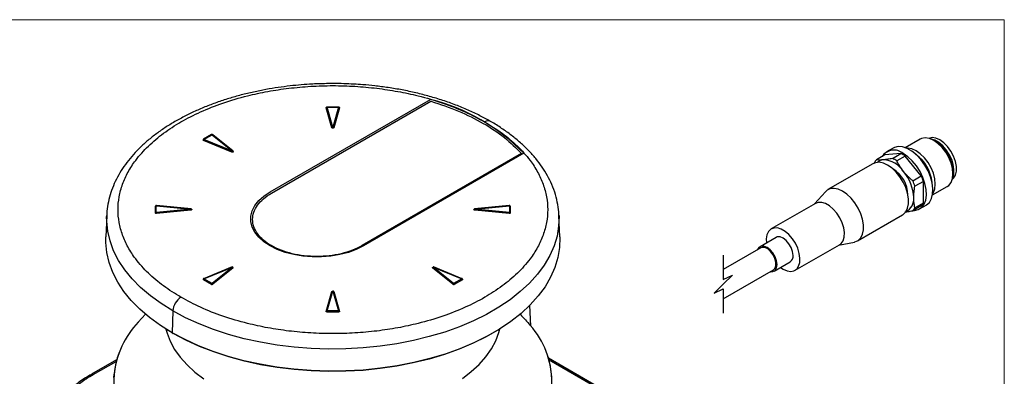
# Model space of a CAD drawing. Header units: millimetres. Extents: x 0 to 864, y 0 to 559.
# Tile 56 of 56: x 647 to 864, y 480 to 559. Entities that reach past the tile are written whole.
import ezdxf

# ---------------------------------------------------------------- set-up
doc = ezdxf.new("R2010")
doc.units = ezdxf.units.MM
doc.layers.add('DIMENSIONS', color=140, linetype='Continuous', lineweight=25)

msp = doc.modelspace()

# ---------------------------------------------------------------- linework, layer by layer
at = {"color": 7, "linetype": 'Continuous', "lineweight": 18}
for p, q in [((0, 558.8), (863.6, 558.8)), ((863.6, 558.8), (863.6, 127))]:
    msp.add_line(p, q, dxfattribs=at)
for p, q in [((702.22, 520.92), (737.48, 541.27)), ((702.5, 520.63), (737.56, 540.87)), ((715.81, 535.04), (714.55, 539.42)), ((717.27, 539.6), (714.74, 539.6)), ((714.74, 539.6), (714.74, 539.56)), ((716.01, 535.18), (714.74, 539.56)), ((714.74, 539.56), (717.27, 539.56)), ((717.28, 539.56), (716.01, 535.18)), ((717.47, 539.42), (716.2, 535.04)), ((717.27, 539.6), (717.27, 539.56)), ((689.36, 533.53), (687.57, 532.5)), ((687.67, 532.49), (689.46, 533.52)), ((693.93, 529.9), (687.67, 532.48)), ((689.47, 533.52), (693.93, 529.9)), ((694.07, 529.89), (689.6, 533.51)), ((845.08, 532.55), (841.81, 530.66)), ((693.82, 529.69), (687.56, 532.27)), ((839.15, 530.57), (837.73, 529.75)), ((848.43, 532.04), (848.08, 532.25)), ((757.5, 529.36), (722.44, 509.12)), ((757.98, 529.43), (722.72, 509.08)), ((837.37, 529.05), (835.5, 527.98)), ((840.89, 529.37), (837.37, 529.05)), ((839.02, 528.29), (840.89, 529.37)), ((841.82, 528.83), (839.96, 527.75)), ((845.35, 524.45), (841.82, 528.83)), ((834.71, 527.14), (824.81, 521.43)), ((843.48, 523.37), (845.35, 524.45)), ((852.32, 524.9), (852.32, 525.31)), ((845.81, 523.25), (843.95, 522.17)), ((845.81, 518.55), (845.81, 523.25)), ((847.81, 520.27), (851.07, 522.15)), ((824.26, 520.97), (821.87, 518.28)), ((677.01, 517.77), (677.02, 517.8)), ((677.01, 516.31), (677.01, 517.77)), ((677.2, 516.43), (677.2, 517.89)), ((677.21, 517.9), (684.79, 517.16)), ((684.9, 517.19), (677.23, 517.93)), ((754.79, 517.93), (747.11, 517.19)), ((747.22, 517.16), (754.81, 517.9)), ((754.81, 517.89), (754.81, 516.43)), ((755.01, 517.77), (755.01, 516.31)), ((822.12, 518.42), (812.36, 512.79)), ((845.35, 517.89), (843.48, 516.81)), ((843.95, 517.47), (845.81, 518.55)), ((844.98, 517.19), (846.4, 518.01)), ((666.3, 515.78), (666.1, 511.06)), ((666.29, 515.38), (666.3, 515.78)), ((684.79, 517.16), (677.21, 516.43)), ((684.82, 516.93), (677.24, 516.2)), ((754.77, 516.2), (747.19, 516.93)), ((754.81, 516.43), (747.22, 517.16)), ((765.91, 511.06), (765.71, 515.78)), ((831.31, 510.17), (841.21, 515.88)), ((813.43, 510.93), (809.9, 508.89)), ((810.05, 508.63), (801.83, 503.88)), ((817.61, 503.7), (827.37, 509.33)), ((827.12, 509.19), (830.64, 509.91)), ((693.86, 504.45), (687.6, 501.86)), ((687.67, 501.84), (693.93, 504.42)), ((693.93, 504.42), (689.47, 500.81)), ((742.54, 500.81), (738.08, 504.42)), ((738.08, 504.42), (744.34, 501.84)), ((744.42, 501.86), (738.15, 504.45)), ((813, 503.52), (816.53, 505.56)), ((694.1, 504.23), (689.63, 500.62)), ((742.39, 500.62), (737.92, 504.23)), ((801.83, 497.42), (812.85, 503.78)), ((689.32, 500.6), (687.54, 501.64)), ((689.46, 500.81), (687.67, 501.84)), ((744.34, 501.84), (742.55, 500.81)), ((744.48, 501.64), (742.69, 500.6)), ((714.55, 494.66), (715.81, 499.04)), ((714.74, 494.76), (716.01, 499.14)), ((715.81, 499.04), (715.83, 499.07)), ((716.01, 499.14), (717.28, 494.76)), ((716.2, 499.04), (717.47, 494.66)), ((759.23, 496.06), (759.47, 491.41)), ((674.81, 494.07), (673.24, 492.32)), ((680.85, 494.77), (680.71, 489.97)), ((714.74, 494.53), (714.74, 494.76)), ((717.27, 494.76), (714.74, 494.76)), ((717.27, 494.53), (714.74, 494.53)), ((717.27, 494.53), (717.27, 494.76)), ((679.53, 490.67), (679.74, 490.54)), ((680.91, 489.84), (679.74, 490.54)), ((680.71, 489.97), (680.91, 489.84)), ((752.27, 490.54), (752.48, 490.67)), ((668.46, 484.01), (662.95, 480.83)), ((663.35, 480.79), (668.37, 483.68)), ((781.53, 473.92), (763.44, 484.36)), ((763.54, 484.03), (781.13, 473.88))]:
    msp.add_line(p, q)
at = {"flags": 128}
for points in [[(714.55, 539.42), (714.54, 539.44), (714.55, 539.46)], [(717.47, 539.46), (717.47, 539.44), (717.47, 539.42)], [(716.2, 535.04), (716.18, 535), (716.14, 534.97), (716.08, 534.95), (716.01, 534.95), (715.94, 534.95), (715.88, 534.97), (715.83, 535), (715.81, 535.04)], [(851.07, 522.15), (851.39, 522.38), (851.9, 523.02), (852.21, 523.87), (852.32, 524.9), (852.21, 526.05), (851.9, 527.27), (851.39, 528.49), (850.72, 529.65), (849.92, 530.7), (849.02, 531.58), (848.08, 532.25), (847.13, 532.67), (846.23, 532.83), (845.43, 532.71), (845.08, 532.55)], [(852.18, 523.72), (852.44, 523.97), (852.86, 524.63), (853.07, 525.51), (853.07, 526.53), (852.86, 527.65), (852.44, 528.79), (851.86, 529.9), (851.13, 530.9), (850.3, 531.74), (849.42, 532.37), (848.54, 532.76), (847.71, 532.87), (846.99, 532.71)], [(852.26, 524.14), (852.47, 524.87), (852.52, 525.85), (852.37, 526.93), (852.03, 528.05), (851.51, 529.15), (850.84, 530.18), (850.06, 531.08), (849.22, 531.8), (848.35, 532.31), (847.5, 532.56), (847.39, 532.58)], [(687.56, 532.27), (687.53, 532.28), (687.5, 532.31), (687.49, 532.33), (687.48, 532.35), (687.48, 532.38), (687.48, 532.38)], [(846.4, 518.01), (846.49, 518.06), (847.12, 518.64), (847.58, 519.46), (847.84, 520.47), (847.89, 521.63), (847.73, 522.91), (847.37, 524.24), (846.83, 525.57), (846.11, 526.85), (845.26, 528.03), (844.31, 529.05), (843.29, 529.88), (842.25, 530.48), (841.24, 530.82), (840.28, 530.9), (839.43, 530.71), (839.15, 530.57)], [(847.85, 520.51), (848.01, 520.77), (848.32, 521.63), (848.43, 522.65), (848.32, 523.81), (848.01, 525.02), (847.5, 526.24), (846.83, 527.41), (846.03, 528.46), (845.13, 529.34), (844.19, 530), (843.24, 530.43), (842.35, 530.58), (842.04, 530.57)], [(694.13, 529.8), (694.13, 529.77), (694.12, 529.73), (694.08, 529.7), (694.02, 529.68), (693.95, 529.67), (693.88, 529.67), (693.82, 529.69)], [(843.56, 516.85), (843.85, 516.86), (844.7, 517.05), (845.41, 517.51), (845.96, 518.21), (846.32, 519.12), (846.48, 520.22), (846.42, 521.44), (846.16, 522.75), (845.71, 524.09), (845.07, 525.4), (844.29, 526.64), (843.38, 527.74), (842.39, 528.67), (841.36, 529.39)], [(841.21, 515.88), (841.38, 515.99), (841.94, 516.56), (842.33, 517.35), (842.53, 518.32), (842.53, 519.43), (842.33, 520.63), (841.94, 521.87), (841.38, 523.09), (840.67, 524.25), (839.83, 525.28), (838.92, 526.15), (837.96, 526.82), (837.01, 527.25), (836.09, 527.44), (835.26, 527.36), (834.71, 527.14)], [(830.64, 509.91), (830.77, 509.94), (831.48, 510.27), (832.04, 510.85), (832.44, 511.63), (832.63, 512.6), (832.63, 513.71), (832.44, 514.91), (832.04, 516.15), (831.48, 517.38), (830.77, 518.53), (829.93, 519.57), (829.02, 520.44), (828.06, 521.1), (827.11, 521.54), (826.19, 521.72), (825.36, 521.65), (824.65, 521.32), (824.26, 520.97)], [(722.72, 509.08), (721.16, 508.3), (719.42, 507.65), (717.54, 507.16), (715.55, 506.82), (713.51, 506.65), (711.44, 506.65), (709.39, 506.82), (707.4, 507.16), (705.52, 507.65), (703.78, 508.3), (702.22, 509.08), (700.86, 509.98), (699.75, 510.99), (698.89, 512.07), (698.3, 513.22), (698.01, 514.4), (698.01, 515.6), (698.3, 516.78), (698.89, 517.92), (699.75, 519.01), (700.86, 520.01), (702.22, 520.92)], [(677.21, 517.9), (677.21, 517.91), (677.22, 517.92), (677.22, 517.93), (677.23, 517.93)], [(754.79, 517.93), (754.79, 517.93), (754.8, 517.92), (754.8, 517.91), (754.81, 517.9)], [(827.37, 509.33), (827.72, 509.6), (828.15, 510.21), (828.4, 511.02), (828.45, 511.99), (828.3, 513.05), (827.96, 514.17), (827.44, 515.26), (826.78, 516.28), (826.01, 517.17), (825.17, 517.89), (824.31, 518.38), (823.47, 518.64), (822.7, 518.64), (822.12, 518.42)], [(680.85, 494.77), (678.26, 496.39), (675.9, 498.11), (673.76, 499.93), (671.88, 501.84), (670.26, 503.83), (668.9, 505.89), (667.82, 508), (667.03, 510.15), (666.52, 512.32), (666.3, 514.52), (666.29, 515.38)], [(765.71, 515.85), (765.72, 515.62), (765.64, 513.42), (765.28, 511.23), (764.63, 509.07), (763.69, 506.94), (762.47, 504.85), (760.98, 502.83), (759.22, 500.88), (757.21, 499.01), (754.96, 497.24), (752.48, 495.57), (749.79, 494.01), (746.9, 492.58), (743.83, 491.28), (740.59, 490.12), (737.21, 489.11), (733.71, 488.25), (730.1, 487.54), (726.41, 487), (722.65, 486.62), (718.86, 486.41), (715.06, 486.37), (711.25, 486.5), (707.48, 486.79), (703.75, 487.25), (700.1, 487.88), (696.54, 488.66), (693.1, 489.6), (689.79, 490.68), (686.63, 491.91), (683.65, 493.28), (680.85, 494.77)], [(684.99, 517.06), (684.99, 517.04), (684.98, 517), (684.94, 516.97), (684.89, 516.94), (684.82, 516.93)], [(814.41, 504.34), (814.98, 503.96), (815.84, 503.58), (816.65, 503.45), (817.37, 503.58), (817.96, 503.97), (818.39, 504.58), (818.64, 505.39), (818.69, 506.35), (818.54, 507.42), (818.2, 508.53), (817.68, 509.63), (817.02, 510.65), (816.25, 511.54), (815.41, 512.25), (814.55, 512.75), (813.71, 513.01), (812.94, 513), (812.28, 512.75), (811.77, 512.24), (811.43, 511.53), (811.28, 510.63), (811.31, 509.71)], [(680.71, 489.97), (678.11, 491.59), (675.73, 493.32), (673.59, 495.15), (671.7, 497.06), (670.07, 499.06), (668.71, 501.12), (667.63, 503.24), (666.83, 505.4), (666.31, 507.59), (666.1, 509.79), (666.1, 511.06)], [(765.91, 511.06), (765.92, 510.9), (765.85, 508.69), (765.48, 506.49), (764.82, 504.32), (763.88, 502.18), (762.66, 500.08), (761.16, 498.05), (759.4, 496.09), (757.38, 494.22), (755.12, 492.44), (752.63, 490.76), (749.93, 489.2), (747.03, 487.76), (743.94, 486.46), (740.69, 485.29), (737.3, 484.28), (733.78, 483.41), (730.16, 482.71), (726.45, 482.16), (722.68, 481.78), (718.87, 481.57), (715.05, 481.53), (711.23, 481.66), (707.44, 481.95), (703.7, 482.41), (700.04, 483.04), (696.46, 483.83), (693, 484.77), (689.68, 485.86), (686.51, 487.09), (683.51, 488.47), (680.71, 489.97)], [(817.17, 506.98), (817.07, 507.82), (816.76, 508.71), (816.27, 509.55), (815.66, 510.26), (814.98, 510.78), (814.31, 511.04), (813.69, 511.04), (813.43, 510.93)], [(812.18, 503.39), (812.74, 503.41), (813.22, 503.69), (813.53, 504.22), (813.64, 504.94), (813.53, 505.78), (813.22, 506.67), (812.74, 507.51), (812.12, 508.22), (811.45, 508.74), (810.77, 509), (810.16, 509), (809.67, 508.72), (809.38, 508.24)], [(812.85, 503.78), (813.19, 504.11), (813.4, 504.7), (813.4, 505.45), (813.19, 506.29), (812.79, 507.11), (812.24, 507.84), (811.61, 508.39), (810.96, 508.7), (810.36, 508.74), (810.05, 508.63)], [(679.33, 490.79), (679.57, 489.91), (680.26, 488.09), (681.23, 486.31), (682.47, 484.58), (683.96, 482.92), (685.7, 481.34), (687.66, 479.86)], [(752.27, 490.54), (749.73, 489.08), (746.85, 487.65), (743.78, 486.35), (740.55, 485.19), (737.17, 484.18), (733.68, 483.32), (730.07, 482.62), (726.39, 482.08), (722.64, 481.7), (718.86, 481.49), (715.06, 481.45), (711.26, 481.58), (707.49, 481.87), (703.78, 482.33), (700.13, 482.95), (696.58, 483.73), (693.14, 484.67), (689.83, 485.76), (686.68, 486.98), (683.7, 488.35), (680.91, 489.84)], [(744.47, 479.94), (746.43, 481.43), (748.15, 483.01), (749.63, 484.68), (750.85, 486.41), (751.8, 488.19), (752.48, 490.02), (752.68, 490.79)], [(667.87, 480.15), (667.92, 480.85)]]:
    msp.add_lwpolyline(points, dxfattribs=at)
for centre, radius, start, end in [((726.58, 498.72), 43.93, 44.367, 75.6384), ((714.75, 539.34), 0.218, 93.491, 159.3228), ((717.26, 539.34), 0.218, 20.6807, 86.5076), ((750.13, 535.32), 1.24, 65.3052, 126.1561), ((687.92, 532.21), 0.365, 132.8847, 171.508), ((687.61, 532.4), 0.101, 54.6338, 114.068), ((689.4, 533.44), 0.101, 54.6392, 114.0504), ((689.53, 533.41), 0.122, 55.3338, 117.6036), ((843.93, 524.96), 8.39, 2.4006, 57.594), ((839.35, 526.99), 3.13, 50.1832, 147.1974), ((836.24, 522.39), 6.52, 55.261, 64.7445), ((838.11, 523.47), 6.52, 55.261, 64.7445), ((839.18, 522.21), 8.57, 5.504, 54.4906), ((838.96, 522.09), 8.69, 13.7371, 46.2573), ((837.53, 526.05), 2.8, 136.5544, 153.2442), ((837.17, 525.82), 2.17, 94.3667, 131.8567), ((836.66, 522.25), 5.75, 33.4349, 86.5705), ((835.67, 520.19), 6.74, 0.6004, 59.3942), ((834.03, 519.23), 9.67, 2.6393, 39.7721), ((835.17, 519.81), 11.18, 17.8963, 24.5145), ((833.31, 518.73), 11.18, 17.8968, 24.5146), ((840.68, 519.34), 3.03, 295.3114, 6.2835), ((677.19, 517.7), 0.197, 86.7358, 157.8903), ((754.82, 517.7), 0.197, 22.1092, 93.2647), ((841.45, 518.73), 2.8, 316.5537, 333.2449), ((843.32, 519.81), 2.8, 316.554, 333.2455), ((677.19, 516.24), 0.197, 86.7358, 157.8903), ((676.09, 516.16), 1.15, 1.9121, 13.6653), ((755.92, 516.16), 1.15, 166.3334, 178.0891), ((754.82, 516.24), 0.197, 22.1092, 93.2647), ((815.68, 506.8), 1.51, 304.5078, 6.8043), ((687.57, 501.72), 0.0888, 167.0139, 249.3123), ((687.84, 501.57), 0.313, 122.9332, 168.6794), ((687.62, 501.79), 0.0752, 42.4039, 105.975), ((689.63, 500.54), 0.313, 122.9336, 168.6761), ((689.46, 500.87), 0.298, 241.9524, 303.5182), ((689.36, 500.55), 0.281, 14.169, 65.9326), ((742.66, 500.55), 0.28, 114.0657, 165.8327), ((742.55, 500.87), 0.298, 236.4816, 298.0477), ((742.38, 500.54), 0.313, 11.3235, 57.0668), ((744.4, 501.79), 0.0779, 75.2282, 136.393), ((744.17, 501.57), 0.313, 11.3242, 57.0646), ((684.7, 494.51), 3.86, 122.6954, 176.1498), ((714.71, 494.59), 0.174, 79.967, 157.2149), ((717.31, 494.59), 0.174, 22.789, 100.0309), ((687.47, 478.74), 19.66, 136.3513, 173.8499), ((745.35, 479.11), 18.8, 0.4738, 41.6386), ((685.7, 479.31), 17.83, 159.1917, 222.5743), ((746.46, 479.29), 17.71, 317.0982, 21.0899), ((663.12, 480.47), 0.395, 53.7567, 114.9959)]:
    msp.add_arc(centre, radius, start, end)
for points, knots in [([(716.01, 544.76), (714.79, 544.74), (713.09, 544.72), (710.57, 544.59), (708.44, 544.43), (705.93, 544.16), (703.31, 543.8), (700.62, 543.33), (697.89, 542.76), (695.17, 542.08), (692.48, 541.28), (689.84, 540.38), (687.27, 539.37), (684.79, 538.26), (682.42, 537.05), (680.16, 535.75), (678.04, 534.35), (676.06, 532.86), (674.23, 531.29), (672.57, 529.63), (671.07, 527.9), (669.76, 526.1), (668.65, 524.22), (667.73, 522.28), (667.02, 520.29), (666.55, 518.24), (666.31, 516.58), (666.32, 515.61), (666.32, 515.34)], [0, 0, 0, 0, 0.057792, 0.081066, 0.119558, 0.159232, 0.2014, 0.244891, 0.289159, 0.333751, 0.378316, 0.422578, 0.466318, 0.50936, 0.55157, 0.592846, 0.633119, 0.67235, 0.710524, 0.747662, 0.783815, 0.819064, 0.853528, 0.88736, 0.920757, 0.953962, 0.987261, 1, 1, 1, 1]), ([(682.62, 497.76), (681.32, 498.56), (678.79, 500.13), (675.43, 502.96), (672.82, 505.86), (670.96, 508.71), (669.72, 511.41), (668.96, 514.2), (668.7, 517.04), (668.96, 519.88), (669.72, 522.67), (670.96, 525.37), (672.82, 528.22), (675.43, 531.12), (678.8, 533.93), (682.66, 536.43), (687.02, 538.65), (691.92, 540.57), (696.88, 542.03), (701.74, 543.08), (706.38, 543.77), (711.15, 544.2), (716.01, 544.35), (720.86, 544.2), (725.63, 543.77), (730.27, 543.07), (735.13, 542.03), (740.09, 540.57), (745, 538.67), (747.97, 537.08), (749.4, 536.32)], [0, 0, 0, 0, 0.038254, 0.075092, 0.110282, 0.136095, 0.160667, 0.184843, 0.208522, 0.232205, 0.256378, 0.280952, 0.306763, 0.341956, 0.378793, 0.417045, 0.4577, 0.50192, 0.549484, 0.587871, 0.627059, 0.667648, 0.708522, 0.749401, 0.789986, 0.829178, 0.867561, 0.915129, 0.959347, 1, 1, 1, 1]), ([(750.64, 536.44), (749.88, 536.86), (748.28, 537.76), (745.73, 538.95), (743.02, 540.07), (740.19, 541.08), (737.27, 541.96), (734.28, 542.73), (731.25, 543.37), (728.24, 543.88), (725.35, 544.25), (722.82, 544.49), (720.54, 544.64), (718.35, 544.74), (716.81, 544.75), (716.01, 544.76)], [0, 0, 0, 0, 0.072684, 0.152513, 0.234238, 0.317642, 0.402442, 0.488249, 0.574473, 0.660069, 0.742608, 0.817246, 0.871836, 0.933063, 1, 1, 1, 1]), ([(714.74, 539.6), (714.72, 539.6), (714.68, 539.59), (714.62, 539.57), (714.58, 539.53), (714.55, 539.49), (714.55, 539.46), (714.55, 539.46)], [0, 0, 0, 0, 0.318849, 0.461536, 0.698346, 0.957803, 1, 1, 1, 1]), ([(714.74, 539.56), (714.74, 539.56), (714.74, 539.56), (714.74, 539.56), (714.74, 539.56), (714.74, 539.56), (714.74, 539.56), (714.74, 539.56), (714.74, 539.56)], [0, 0, 0, 0, 0.201792, 0.301416, 0.408762, 0.52834, 0.665757, 1, 1, 1, 1]), ([(717.47, 539.46), (717.47, 539.46), (717.46, 539.49), (717.43, 539.53), (717.38, 539.58), (717.32, 539.6), (717.29, 539.6), (717.27, 539.6)], [0, 0, 0, 0, 0.042624, 0.322945, 0.59375, 0.796003, 1, 1, 1, 1]), ([(717.28, 539.56), (717.28, 539.56), (717.28, 539.56), (717.28, 539.56), (717.28, 539.56), (717.28, 539.56), (717.27, 539.56), (717.27, 539.56), (717.27, 539.56)], [0, 0, 0, 0, 0.201684, 0.300986, 0.408376, 0.528001, 0.665622, 1, 1, 1, 1]), ([(737.56, 540.87), (739.6, 540.19), (743.57, 538.88), (748.99, 536.17), (753.72, 533.11), (756.28, 530.57), (757.5, 529.36)], [0, 0, 0, 0, 0.277344, 0.537573, 0.778739, 1, 1, 1, 1]), ([(749.4, 536.32), (750.69, 535.52), (753.23, 533.95), (756.59, 531.12), (759.19, 528.22), (761.06, 525.37), (762.29, 522.67), (763.06, 519.88), (763.31, 517.04), (763.06, 514.2), (762.29, 511.41), (761.06, 508.71), (759.19, 505.86), (756.59, 502.96), (753.22, 500.15), (749.36, 497.64), (744.99, 495.43), (740.09, 493.51), (735.13, 492.05), (730.27, 491), (725.63, 490.3), (720.86, 489.87), (716.01, 489.73), (711.15, 489.87), (706.38, 490.3), (701.74, 491), (696.88, 492.05), (691.93, 493.51), (687.01, 495.41), (684.04, 497), (682.62, 497.76)], [0, 0, 0, 0, 0.038254, 0.075092, 0.110282, 0.136095, 0.160667, 0.184843, 0.208522, 0.232205, 0.256378, 0.280952, 0.306763, 0.341956, 0.378793, 0.417045, 0.4577, 0.50192, 0.549484, 0.587871, 0.627059, 0.667648, 0.708522, 0.749401, 0.789986, 0.829178, 0.867561, 0.915129, 0.959347, 1, 1, 1, 1]), ([(715.81, 535.04), (715.82, 535.06), (715.83, 535.1), (715.88, 535.14), (715.94, 535.17), (715.99, 535.18), (716.01, 535.18)], [0, 0, 0, 0, 0.230868, 0.478534, 0.737993, 1, 1, 1, 1]), ([(716.2, 535.04), (716.2, 535.06), (716.18, 535.1), (716.13, 535.14), (716.07, 535.17), (716.03, 535.18), (716.01, 535.18)], [0, 0, 0, 0, 0.230852, 0.478514, 0.737996, 1, 1, 1, 1]), ([(765.7, 515.85), (765.7, 515.89), (765.71, 516.66), (765.48, 518.17), (764.98, 520.38), (764.2, 522.51), (763.2, 524.53), (762.02, 526.44), (760.62, 528.29), (759.03, 530.08), (757.23, 531.79), (755.26, 533.41), (753.1, 534.94), (751.55, 535.95), (750.7, 536.41), (750.64, 536.44)], [0, 0, 0, 0, 0.004683, 0.086612, 0.17129, 0.259678, 0.341375, 0.425554, 0.512496, 0.602402, 0.695391, 0.791519, 0.89078, 0.993112, 1, 1, 1, 1]), ([(687.57, 532.5), (687.57, 532.49), (687.55, 532.48), (687.52, 532.45), (687.49, 532.41), (687.48, 532.39), (687.48, 532.38)], [0, 0, 0, 0, 0.068109, 0.478249, 0.927632, 1, 1, 1, 1]), ([(687.67, 532.48), (687.67, 532.48), (687.67, 532.48), (687.67, 532.48), (687.67, 532.48), (687.67, 532.49), (687.67, 532.49), (687.67, 532.49), (687.67, 532.49)], [0, 0, 0, 0, 0.31822, 0.432125, 0.524963, 0.613187, 0.714575, 1, 1, 1, 1]), ([(689.6, 533.51), (689.58, 533.52), (689.55, 533.54), (689.49, 533.56), (689.44, 533.56), (689.4, 533.55), (689.38, 533.54), (689.38, 533.54)], [0, 0, 0, 0, 0.227301, 0.486737, 0.777353, 0.925041, 1, 1, 1, 1]), ([(689.47, 533.52), (689.47, 533.52), (689.47, 533.52), (689.47, 533.52), (689.47, 533.52), (689.46, 533.52), (689.46, 533.52), (689.46, 533.52), (689.46, 533.52)], [0, 0, 0, 0, 0.250173, 0.369593, 0.488033, 0.608614, 0.732881, 1, 1, 1, 1]), ([(693.82, 529.69), (693.82, 529.71), (693.83, 529.75), (693.86, 529.81), (693.89, 529.87), (693.92, 529.89), (693.93, 529.9)], [0, 0, 0, 0, 0.259232, 0.52728, 0.780951, 1, 1, 1, 1]), ([(694.1, 529.85), (694.09, 529.86), (694.08, 529.89), (694.04, 529.92), (693.99, 529.92), (693.95, 529.91), (693.93, 529.9)], [0, 0, 0, 0, 0.237006, 0.464828, 0.713748, 1, 1, 1, 1]), ([(694.13, 529.8), (694.13, 529.81), (694.12, 529.83), (694.1, 529.87), (694.06, 529.9), (694.05, 529.91)], [0, 0, 0, 0, 0.086528, 0.63494, 1, 1, 1, 1]), ([(839.02, 528.29), (838.85, 528.26), (838.49, 528.19), (837.98, 528.11), (837.49, 528.04), (837.16, 528), (837.01, 527.99)], [0, 0, 0, 0, 0.268319, 0.525326, 0.770435, 1, 1, 1, 1]), ([(837.01, 527.99), (836.87, 527.98), (836.6, 527.95), (836.2, 527.94), (835.84, 527.95), (835.61, 527.97), (835.5, 527.98)], [0, 0, 0, 0, 0.281593, 0.540878, 0.78038, 1, 1, 1, 1]), ([(841.46, 525.42), (841.27, 525.66), (840.99, 526.03), (840.65, 526.55), (840.32, 527.07), (840.1, 527.48), (839.96, 527.75)], [0, 0, 0, 0, 0.334712, 0.501255, 0.665121, 1, 1, 1, 1]), ([(843.48, 523.37), (843.3, 523.53), (842.94, 523.84), (842.42, 524.34), (841.92, 524.86), (841.62, 525.23), (841.46, 525.42)], [0, 0, 0, 0, 0.249665, 0.499177, 0.749926, 1, 1, 1, 1]), ([(843.69, 519.67), (843.69, 519.87), (843.7, 520.28), (843.75, 520.89), (843.83, 521.53), (843.91, 521.95), (843.95, 522.17)], [0, 0, 0, 0, 0.23764, 0.4835, 0.738612, 1, 1, 1, 1]), ([(722.44, 509.12), (721.74, 508.76), (720.28, 508.01), (717.83, 507.3), (715.21, 506.83), (712.47, 506.69), (709.74, 506.84), (707.11, 507.29), (704.67, 508.03), (702.54, 509.03), (700.76, 510.25), (699.42, 511.66), (698.57, 513.22), (698.28, 514.88), (698.57, 516.53), (699.42, 518.09), (700.75, 519.52), (701.9, 520.25), (702.5, 520.63)], [0, 0, 0, 0, 0.066553, 0.138429, 0.214027, 0.291643, 0.369229, 0.444857, 0.516714, 0.583286, 0.643686, 0.69768, 0.746273, 0.791643, 0.836995, 0.885606, 0.939583, 1, 1, 1, 1]), ([(843.95, 517.47), (843.91, 517.65), (843.83, 517.99), (843.75, 518.53), (843.7, 519.09), (843.69, 519.48), (843.69, 519.67)], [0, 0, 0, 0, 0.236219, 0.480316, 0.735146, 1, 1, 1, 1]), ([(677.23, 517.93), (677.22, 517.93), (677.2, 517.93), (677.15, 517.93), (677.1, 517.9), (677.05, 517.86), (677.03, 517.82), (677.02, 517.8)], [0, 0, 0, 0, 0.105887, 0.227241, 0.493078, 0.756904, 1, 1, 1, 1]), ([(677.21, 517.9), (677.21, 517.9), (677.21, 517.9), (677.2, 517.9), (677.2, 517.89), (677.2, 517.89), (677.2, 517.89), (677.2, 517.89), (677.2, 517.89)], [0, 0, 0, 0, 0.330602, 0.468216, 0.58844, 0.697223, 0.798013, 1, 1, 1, 1]), ([(755, 517.8), (754.99, 517.82), (754.97, 517.86), (754.91, 517.9), (754.86, 517.93), (754.82, 517.93), (754.8, 517.93), (754.79, 517.93)], [0, 0, 0, 0, 0.243104, 0.506921, 0.772772, 0.894112, 1, 1, 1, 1]), ([(754.81, 517.9), (754.81, 517.9), (754.81, 517.9), (754.81, 517.9), (754.81, 517.89), (754.81, 517.89), (754.81, 517.89), (754.81, 517.89), (754.81, 517.89)], [0, 0, 0, 0, 0.331134, 0.46799, 0.588643, 0.697114, 0.79794, 1, 1, 1, 1]), ([(755, 517.8), (755, 517.79), (755.01, 517.78), (755.01, 517.77), (755.01, 517.77)], [0, 0, 0, 0, 0.834593, 1, 1, 1, 1]), ([(677.24, 516.2), (677.22, 516.2), (677.17, 516.19), (677.11, 516.21), (677.06, 516.23), (677.02, 516.26), (677.01, 516.29), (677.01, 516.31), (677.01, 516.31)], [0, 0, 0, 0, 0.236458, 0.463951, 0.667016, 0.837292, 0.980026, 1, 1, 1, 1]), ([(677.21, 516.43), (677.21, 516.43), (677.21, 516.43), (677.2, 516.43), (677.2, 516.43), (677.2, 516.43), (677.2, 516.43), (677.2, 516.43), (677.2, 516.43)], [0, 0, 0, 0, 0.330589, 0.468197, 0.588417, 0.697141, 0.797926, 1, 1, 1, 1]), ([(684.99, 517.06), (684.99, 517.06), (684.98, 517.09), (684.95, 517.14), (684.9, 517.18), (684.84, 517.2), (684.81, 517.2), (684.79, 517.2)], [0, 0, 0, 0, 0.04473, 0.324446, 0.59465, 0.796453, 1, 1, 1, 1]), ([(684.82, 517.15), (684.82, 517.16), (684.82, 517.18), (684.81, 517.21), (684.8, 517.19), (684.79, 517.17), (684.79, 517.16)], [0, 0, 0, 0, 0.363569, 0.524593, 0.662087, 1, 1, 1, 1]), ([(684.82, 516.93), (684.82, 516.95), (684.82, 516.99), (684.81, 517.06), (684.8, 517.11), (684.8, 517.15), (684.79, 517.16)], [0, 0, 0, 0, 0.275574, 0.554055, 0.804667, 1, 1, 1, 1]), ([(747.19, 516.93), (747.17, 516.93), (747.13, 516.94), (747.08, 516.96), (747.04, 516.99), (747.02, 517.03), (747.03, 517.05), (747.03, 517.06)], [0, 0, 0, 0, 0.2661479, 0.5040866, 0.7037802, 0.8709764, 1, 1, 1, 1]), ([(747.2, 517.2), (747.2, 517.2), (747.18, 517.2), (747.16, 517.19), (747.14, 517.18), (747.11, 517.17), (747.09, 517.15), (747.06, 517.12), (747.04, 517.1), (747.03, 517.07), (747.03, 517.06)], [0, 0, 0, 0, 0.07654, 0.17152, 0.284137, 0.412208, 0.552207, 0.699676, 0.850097, 1, 1, 1, 1]), ([(747.19, 517.15), (747.19, 517.16), (747.19, 517.18), (747.2, 517.21), (747.22, 517.19), (747.22, 517.17), (747.22, 517.16)], [0, 0, 0, 0, 0.3635656, 0.5245906, 0.6620853, 1, 1, 1, 1]), ([(747.19, 516.93), (747.19, 516.95), (747.19, 516.99), (747.2, 517.06), (747.21, 517.11), (747.22, 517.15), (747.22, 517.16)], [0, 0, 0, 0, 0.275573, 0.554055, 0.804667, 1, 1, 1, 1]), ([(755.01, 516.31), (755, 516.3), (755, 516.27), (754.96, 516.23), (754.91, 516.21), (754.85, 516.2), (754.8, 516.19), (754.78, 516.2), (754.77, 516.2)], [0, 0, 0, 0, 0.140334, 0.305884, 0.504515, 0.729349, 0.965641, 1, 1, 1, 1]), ([(754.81, 516.43), (754.81, 516.43), (754.81, 516.43), (754.81, 516.43), (754.81, 516.43), (754.81, 516.43), (754.81, 516.43), (754.81, 516.43), (754.81, 516.43)], [0, 0, 0, 0, 0.33112, 0.467971, 0.588619, 0.697032, 0.797853, 1, 1, 1, 1]), ([(841.77, 516.54), (841.82, 516.54), (842.04, 516.57), (842.42, 516.62), (842.94, 516.71), (843.3, 516.78), (843.48, 516.81)], [0, 0, 0, 0, 0.084993, 0.371217, 0.677816, 1, 1, 1, 1]), ([(693.82, 504.39), (693.82, 504.4), (693.83, 504.43), (693.86, 504.45), (693.9, 504.45), (693.92, 504.43), (693.93, 504.42)], [0, 0, 0, 0, 0.264029, 0.476101, 0.70408, 1, 1, 1, 1]), ([(694.1, 504.23), (694.09, 504.25), (694.08, 504.29), (694.04, 504.35), (693.99, 504.39), (693.95, 504.41), (693.93, 504.42)], [0, 0, 0, 0, 0.245423, 0.504358, 0.760976, 1, 1, 1, 1]), ([(737.92, 504.23), (737.92, 504.25), (737.94, 504.29), (737.98, 504.35), (738.02, 504.39), (738.06, 504.41), (738.08, 504.42)], [0, 0, 0, 0, 0.245409, 0.50434, 0.760955, 1, 1, 1, 1]), ([(738.2, 504.39), (738.19, 504.4), (738.19, 504.43), (738.15, 504.45), (738.11, 504.45), (738.09, 504.43), (738.08, 504.42)], [0, 0, 0, 0, 0.26402, 0.476125, 0.704049, 1, 1, 1, 1]), ([(687.6, 501.86), (687.6, 501.86), (687.59, 501.86), (687.56, 501.84), (687.52, 501.81), (687.49, 501.77), (687.48, 501.74), (687.48, 501.74)], [0, 0, 0, 0, 0.006628, 0.214942, 0.560655, 0.939452, 1, 1, 1, 1]), ([(687.67, 501.84), (687.67, 501.84), (687.67, 501.84), (687.67, 501.84), (687.67, 501.84), (687.67, 501.84), (687.67, 501.84), (687.67, 501.84), (687.67, 501.84)], [0, 0, 0, 0, 0.3036, 0.419003, 0.519358, 0.616383, 0.722901, 1, 1, 1, 1]), ([(689.47, 500.81), (689.47, 500.81), (689.47, 500.8), (689.47, 500.8), (689.47, 500.8), (689.46, 500.8), (689.46, 500.8), (689.46, 500.8), (689.46, 500.81)], [0, 0, 0, 0, 0.24932, 0.369864, 0.490003, 0.610905, 0.73516, 1, 1, 1, 1]), ([(742.54, 500.81), (742.55, 500.81), (742.55, 500.8), (742.55, 500.8), (742.55, 500.8), (742.55, 500.8), (742.55, 500.8), (742.55, 500.8), (742.55, 500.81)], [0, 0, 0, 0, 0.249834, 0.369298, 0.488259, 0.60864, 0.733011, 1, 1, 1, 1]), ([(744.34, 501.84), (744.34, 501.84), (744.34, 501.84), (744.34, 501.84), (744.34, 501.84), (744.34, 501.84), (744.34, 501.84), (744.34, 501.84), (744.34, 501.84)], [0, 0, 0, 0, 0.309707, 0.423552, 0.520156, 0.613213, 0.717923, 1, 1, 1, 1]), ([(744.53, 501.73), (744.53, 501.75), (744.52, 501.78), (744.49, 501.82), (744.45, 501.85), (744.43, 501.86), (744.42, 501.86)], [0, 0, 0, 0, 0.266441, 0.530696, 0.780137, 1, 1, 1, 1]), ([(744.53, 501.73), (744.53, 501.73), (744.54, 501.7), (744.52, 501.67), (744.5, 501.65), (744.48, 501.64), (744.48, 501.64)], [0, 0, 0, 0, 0.203524, 0.536791, 0.935236, 1, 1, 1, 1]), ([(715.81, 499.04), (715.82, 499.05), (715.83, 499.09), (715.88, 499.12), (715.94, 499.14), (715.99, 499.14), (716.01, 499.14)], [0, 0, 0, 0, 0.227864, 0.468449, 0.726814, 1, 1, 1, 1]), ([(716.2, 499.04), (716.2, 499.05), (716.18, 499.09), (716.13, 499.12), (716.07, 499.14), (716.03, 499.14), (716.01, 499.14)], [0, 0, 0, 0, 0.227845, 0.468427, 0.726818, 1, 1, 1, 1]), ([(716.19, 499.07), (716.19, 499.06), (716.2, 499.05), (716.2, 499.04), (716.2, 499.04)], [0, 0, 0, 0, 0.626635, 1, 1, 1, 1]), ([(714.74, 494.53), (714.72, 494.53), (714.68, 494.53), (714.62, 494.55), (714.57, 494.58), (714.55, 494.61), (714.54, 494.64), (714.55, 494.66), (714.55, 494.66)], [0, 0, 0, 0, 0.246315, 0.474639, 0.671684, 0.834665, 0.978603, 1, 1, 1, 1]), ([(714.74, 494.76), (714.74, 494.76), (714.74, 494.76), (714.74, 494.76), (714.74, 494.76), (714.74, 494.76), (714.74, 494.76), (714.74, 494.76), (714.74, 494.76)], [0, 0, 0, 0, 0.202395, 0.298909, 0.402846, 0.520986, 0.658115, 1, 1, 1, 1]), ([(717.28, 494.76), (717.28, 494.76), (717.28, 494.76), (717.28, 494.76), (717.28, 494.76), (717.28, 494.76), (717.27, 494.76), (717.27, 494.76), (717.27, 494.76)], [0, 0, 0, 0, 0.202324, 0.298857, 0.402816, 0.521747, 0.658903, 1, 1, 1, 1]), ([(717.47, 494.66), (717.47, 494.65), (717.47, 494.62), (717.45, 494.58), (717.4, 494.55), (717.35, 494.53), (717.3, 494.53), (717.27, 494.53), (717.27, 494.53)], [0, 0, 0, 0, 0.143577, 0.302403, 0.494359, 0.718862, 0.963656, 1, 1, 1, 1]), ([(757.12, 494.1), (757.16, 494.06), (757.92, 493.23), (758.68, 492.39), (759.4, 491.59)], [0, 0, 0, 0, 0.047177, 1, 1, 1, 1]), ([(662.95, 480.82), (662.06, 480.31), (660.36, 479.33), (658.29, 477.49), (657.06, 475.88), (656.78, 474.88), (656.72, 474.66)], [0, 0, 0, 0, 0.344242, 0.653028, 0.92456, 1, 1, 1, 1]), ([(658.39, 468.01), (658.08, 468.59), (657.52, 469.66), (657.06, 471.22), (656.93, 472.55), (657.01, 473.72), (657.35, 475.1), (658.12, 476.63), (659.31, 478.01), (660.58, 479.06), (661.89, 479.94), (662.83, 480.48), (663.35, 480.79)], [0, 0, 0, 0, 0.124766, 0.229788, 0.30491, 0.378328, 0.452178, 0.572281, 0.700917, 0.793765, 0.885445, 1, 1, 1, 1])]:
    msp.add_open_spline(points, degree=3, knots=knots)
at = {"layer": 'DIMENSIONS', "color": 140}
for p, q in [((801.83, 507.06), (801.83, 501.65)), ((801.83, 501.65), (803.83, 502.65)), ((803.83, 502.65), (801.83, 500.65)), ((801.83, 500.65), (799.83, 498.65)), ((799.83, 498.65), (801.83, 499.65)), ((801.83, 499.65), (801.83, 494.24))]:
    msp.add_line(p, q, dxfattribs=at)

doc.saveas('drawing.dxf')
